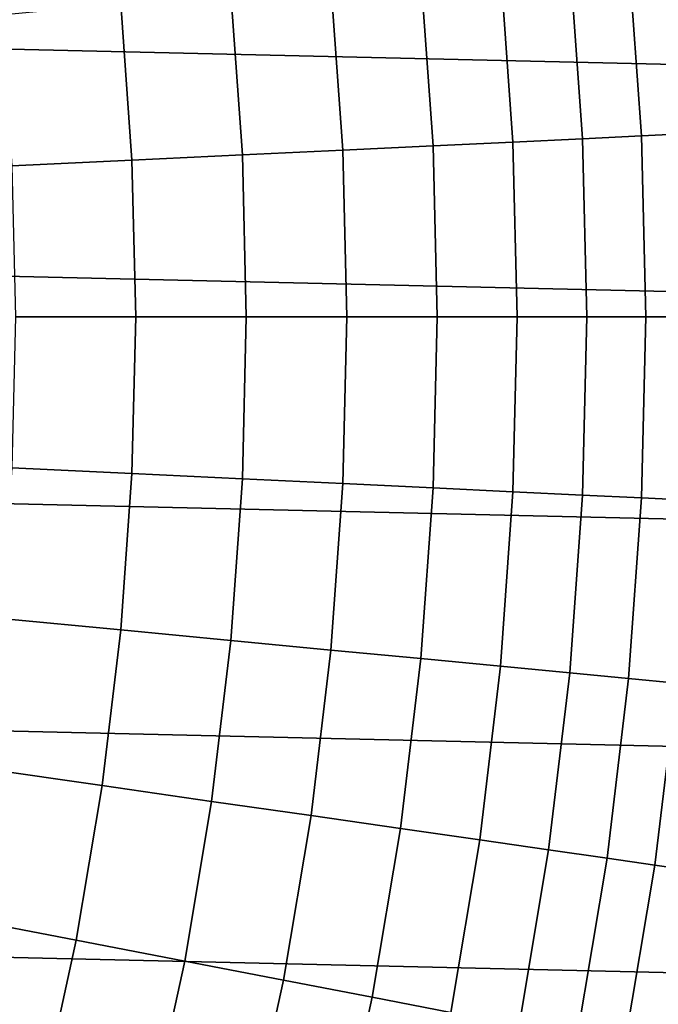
# Model space of a CAD drawing. Header units: metres. Extents: x -28 to 70, y -212 to 28.
# Tile 149 of 239: x 17.75 to 21.32, y -3.84 to 1.66. Entities that reach past the tile are written whole.
import ezdxf

# ---------------------------------------------------------------- set-up
doc = ezdxf.new("R2010")
doc.units = ezdxf.units.M
doc.layers.add('solid_10_261_102_XXX', color=7, linetype='CONTINUOUS')

msp = doc.modelspace()

# ---------------------------------------------------------------- linework, layer by layer
at = {"layer": 'solid_10_261_102_XXX'}
for points in [[(-27.236292, 3.799254, -5), (27.38269, 2.537377, -5), (27.470657, 1.270013, -5), (-27.38269, 2.537377, -5)], [(-27.38269, 2.537377, -5), (27.470657, 1.270013, -5), (27.5, 0, -5), (-27.470657, 1.270013, -5)], [(21.494576, 1.023913, 149.119751), (21.421511, 2.045506, 149.119751), (21.152126, 2.019783, 150.623184), (21.224274, 1.011037, 150.623184)], [(20.894611, 0.995333, 152.1147), (20.823586, 1.988411, 152.1147), (20.436399, 1.95144, 153.591949), (20.506105, 0.976826, 153.591949)], [(21.224274, 1.011037, 150.623184), (21.152126, 2.019783, 150.623184), (20.823586, 1.988411, 152.1147), (20.894611, 0.995333, 152.1147)], [(20.506105, 0.976826, 153.591949), (20.436399, 1.95144, 153.591949), (19.991182, 1.908926, 155.052612), (20.05937, 0.955546, 155.052612)], [(20.05937, 0.955546, 155.052612), (19.991182, 1.908926, 155.052612), (19.488634, 1.860939, 156.494385), (19.555107, 0.931525, 156.494385)], [(19.555107, 0.931525, 156.494385), (19.488634, 1.860939, 156.494385), (18.929544, 1.807552, 157.914993), (18.994112, 0.904801, 157.914993)], [(18.994112, 0.904801, 157.914993), (18.929544, 1.807552, 157.914993), (18.314796, 1.748851, 159.312195), (18.377266, 0.875417, 159.312195)], [(18.377266, 0.875417, 159.312195), (18.314796, 1.748851, 159.312195), (17.645353, 1.684927, 160.683807), (17.70554, 0.843419, 160.683807)], [(27.470657, -1.270013, -5), (-27.5, 0, -5), (-27.470657, 1.270013, -5), (27.5, 0, -5)], [(20.918304, 0, 152.1147), (20.894611, 0.995333, 152.1147), (20.506105, 0.976826, 153.591949), (20.529358, 0, 153.591949)], [(21.248341, 0, 150.623184), (21.224274, 1.011037, 150.623184), (20.894611, 0.995333, 152.1147), (20.918304, 0, 152.1147)], [(21.51895, 0, 149.119751), (21.494576, 1.023913, 149.119751), (21.224274, 1.011037, 150.623184), (21.248341, 0, 150.623184)], [(20.082117, 0, 155.052612), (20.05937, 0.955546, 155.052612), (19.555107, 0.931525, 156.494385), (19.577282, 0, 156.494385)], [(20.529358, 0, 153.591949), (20.506105, 0.976826, 153.591949), (20.05937, 0.955546, 155.052612), (20.082117, 0, 155.052612)], [(19.01565, 0, 157.914993), (18.994112, 0.904801, 157.914993), (18.377266, 0.875417, 159.312195), (18.398104, 0, 159.312195)], [(19.577282, 0, 156.494385), (19.555107, 0.931525, 156.494385), (18.994112, 0.904801, 157.914993), (19.01565, 0, 157.914993)], [(18.398104, 0, 159.312195), (18.377266, 0.875417, 159.312195), (17.70554, 0.843419, 160.683807), (17.725616, 0, 160.683807)], [(27.38269, -2.537377, -5), (-27.470657, -1.270013, -5), (-27.5, 0, -5), (27.470657, -1.270013, -5)], [(18.377266, -0.875417, 159.312195), (18.398104, 0, 159.312195), (17.725616, 0, 160.683807), (17.70554, -0.843419, 160.683807)], [(18.994112, -0.904801, 157.914993), (19.01565, 0, 157.914993), (18.398104, 0, 159.312195), (18.377266, -0.875417, 159.312195)], [(19.555107, -0.931525, 156.494385), (19.577282, 0, 156.494385), (19.01565, 0, 157.914993), (18.994112, -0.904801, 157.914993)], [(20.05937, -0.955546, 155.052612), (20.082117, 0, 155.052612), (19.577282, 0, 156.494385), (19.555107, -0.931525, 156.494385)], [(20.506105, -0.976826, 153.591949), (20.529358, 0, 153.591949), (20.082117, 0, 155.052612), (20.05937, -0.955546, 155.052612)], [(20.894611, -0.995333, 152.1147), (20.918304, 0, 152.1147), (20.529358, 0, 153.591949), (20.506105, -0.976826, 153.591949)], [(21.224274, -1.011037, 150.623184), (21.248341, 0, 150.623184), (20.918304, 0, 152.1147), (20.894611, -0.995333, 152.1147)], [(21.494576, -1.023913, 149.119751), (21.51895, 0, 149.119751), (21.248341, 0, 150.623184), (21.224274, -1.011037, 150.623184)], [(18.314796, -1.748851, 159.312195), (18.377266, -0.875417, 159.312195), (17.70554, -0.843419, 160.683807), (17.645353, -1.684927, 160.683807)], [(18.929544, -1.807552, 157.914993), (18.994112, -0.904801, 157.914993), (18.377266, -0.875417, 159.312195), (18.314796, -1.748851, 159.312195)], [(19.488634, -1.860939, 156.494385), (19.555107, -0.931525, 156.494385), (18.994112, -0.904801, 157.914993), (18.929544, -1.807552, 157.914993)], [(19.991182, -1.908926, 155.052612), (20.05937, -0.955546, 155.052612), (19.555107, -0.931525, 156.494385), (19.488634, -1.860939, 156.494385)], [(20.436399, -1.95144, 153.591949), (20.506105, -0.976826, 153.591949), (20.05937, -0.955546, 155.052612), (19.991182, -1.908926, 155.052612)], [(20.823586, -1.988411, 152.1147), (20.894611, -0.995333, 152.1147), (20.506105, -0.976826, 153.591949), (20.436399, -1.95144, 153.591949)], [(21.152126, -2.019783, 150.623184), (21.224274, -1.011037, 150.623184), (20.894611, -0.995333, 152.1147), (20.823586, -1.988411, 152.1147)], [(21.421511, -2.045506, 149.119751), (21.494576, -1.023913, 149.119751), (21.224274, -1.011037, 150.623184), (21.152126, -2.019783, 150.623184)], [(27.236292, -3.799254, -5), (-27.38269, -2.537377, -5), (-27.470657, -1.270013, -5), (27.38269, -2.537377, -5)], [(18.210838, -2.618323, 159.312195), (18.314796, -1.748851, 159.312195), (17.645353, -1.684927, 160.683807), (17.545197, -2.522618, 160.683807)], [(18.822098, -2.706209, 157.914993), (18.929544, -1.807552, 157.914993), (18.314796, -1.748851, 159.312195), (18.210838, -2.618323, 159.312195)], [(19.378014, -2.786138, 156.494385), (19.488634, -1.860939, 156.494385), (18.929544, -1.807552, 157.914993), (18.822098, -2.706209, 157.914993)], [(19.87771, -2.857983, 155.052612), (19.991182, -1.908926, 155.052612), (19.488634, -1.860939, 156.494385), (19.378014, -2.786138, 156.494385)], [(20.3204, -2.921632, 153.591949), (20.436399, -1.95144, 153.591949), (19.991182, -1.908926, 155.052612), (19.87771, -2.857983, 155.052612)], [(20.705387, -2.976985, 152.1147), (20.823586, -1.988411, 152.1147), (20.436399, -1.95144, 153.591949), (20.3204, -2.921632, 153.591949)], [(21.032064, -3.023954, 150.623184), (21.152126, -2.019783, 150.623184), (20.823586, -1.988411, 152.1147), (20.705387, -2.976985, 152.1147)], [(21.299917, -3.062466, 149.119751), (21.421511, -2.045506, 149.119751), (21.152126, -2.019783, 150.623184), (21.032064, -3.023954, 150.623184)], [(21.508528, -3.092459, 147.606766), (21.63131, -2.06554, 147.606766), (21.421511, -2.045506, 149.119751), (21.299917, -3.062466, 149.119751)], [(18.065626, -3.481864, 159.312195), (18.210838, -2.618323, 159.312195), (17.545197, -2.522618, 160.683807), (17.405293, -3.354595, 160.683807)], [(27.031759, -5.053116, -5), (-27.236292, -3.799254, -5), (-27.38269, -2.537377, -5), (27.236292, -3.799254, -5)], [(18.672012, -3.598735, 157.914993), (18.822098, -2.706209, 157.914993), (18.210838, -2.618323, 159.312195), (18.065626, -3.481864, 159.312195)], [(19.223495, -3.705025, 156.494385), (19.378014, -2.786138, 156.494385), (18.822098, -2.706209, 157.914993), (18.672012, -3.598735, 157.914993)], [(19.719206, -3.800565, 155.052612), (19.87771, -2.857983, 155.052612), (19.378014, -2.786138, 156.494385), (19.223495, -3.705025, 156.494385)], [(20.158367, -3.885207, 153.591949), (20.3204, -2.921632, 153.591949), (19.87771, -2.857983, 155.052612), (19.719206, -3.800565, 155.052612)], [(20.540283, -3.958815, 152.1147), (20.705387, -2.976985, 152.1147), (20.3204, -2.921632, 153.591949), (20.158367, -3.885207, 153.591949)], [(20.864357, -4.021275, 150.623184), (21.032064, -3.023954, 150.623184), (20.705387, -2.976985, 152.1147), (20.540283, -3.958815, 152.1147)], [(21.130074, -4.072488, 149.119751), (21.299917, -3.062466, 149.119751), (21.032064, -3.023954, 150.623184), (20.864357, -4.021275, 150.623184)], [(21.337019, -4.112373, 147.606766), (21.508528, -3.092459, 147.606766), (21.299917, -3.062466, 149.119751), (21.130074, -4.072488, 149.119751)], [(17.87949, -4.337517, 159.312195), (18.065626, -3.481864, 159.312195), (17.405293, -3.354595, 160.683807), (17.22596, -4.178973, 160.683807)], [(18.479628, -4.483109, 157.914993), (18.672012, -3.598735, 157.914993), (18.065626, -3.481864, 159.312195), (17.87949, -4.337517, 159.312195)], [(19.025429, -4.615519, 156.494385), (19.223495, -3.705025, 156.494385), (18.672012, -3.598735, 157.914993), (18.479628, -4.483109, 157.914993)], [(19.516033, -4.734539, 155.052612), (19.719206, -3.800565, 155.052612), (19.223495, -3.705025, 156.494385), (19.025429, -4.615519, 156.494385)], [(26.769545, -6.296132, -5), (-27.031759, -5.053116, -5), (-27.236292, -3.799254, -5), (27.031759, -5.053116, -5)], [(19.950668, -4.83998, 153.591949), (20.158367, -3.885207, 153.591949), (19.719206, -3.800565, 155.052612), (19.516033, -4.734539, 155.052612)]]:
    msp.add_3dface(points, dxfattribs=at)

doc.saveas('drawing.dxf')
